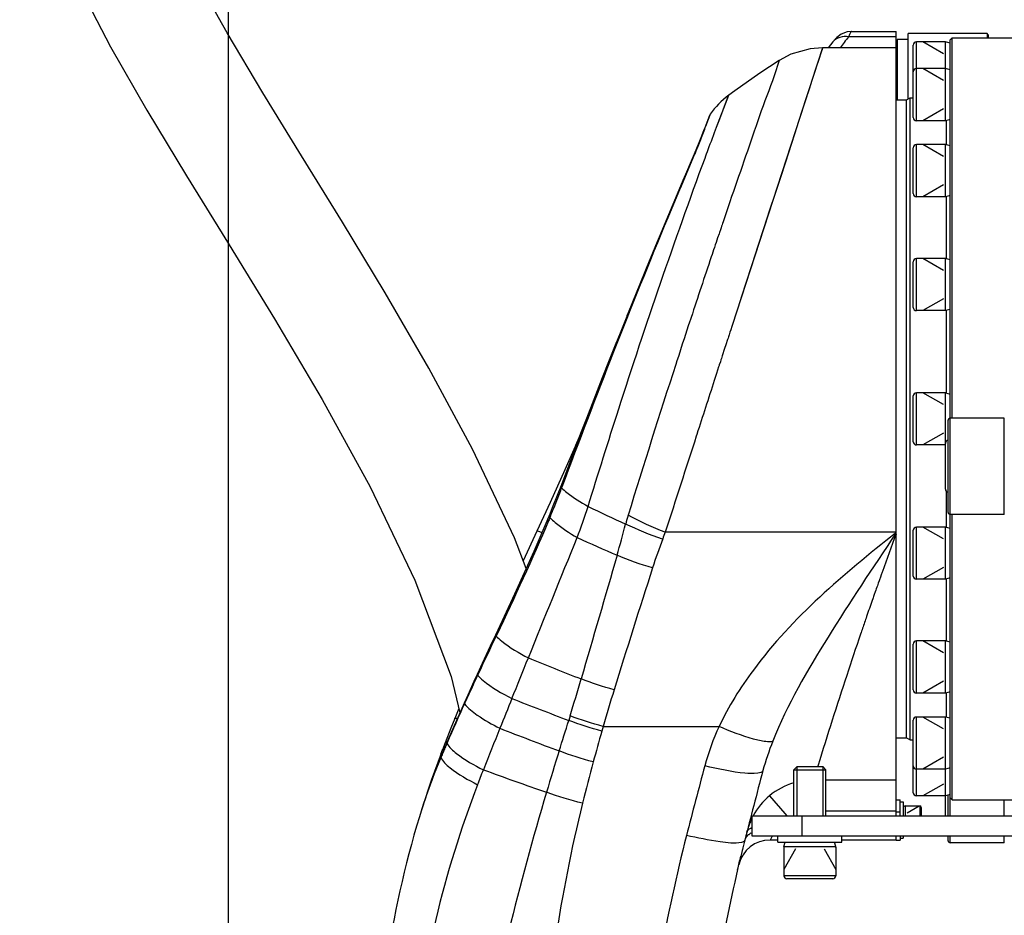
# Model space of a CAD drawing. Header units: millimetres. Extents: x 0 to 11890, y 0 to 8410.
# Tile 17 of 137: x 4002 to 4247, y 6340 to 6563. Entities that reach past the tile are written whole.
import ezdxf

# ---------------------------------------------------------------- set-up
doc = ezdxf.new("R2010")
doc.units = ezdxf.units.MM
doc.header["$LTSCALE"] = 653.95
doc.layers.get('0').update_dxf_attribs({"linetype": 'CONTINUOUS'})
for name, color, linetype in [('304102000019DXF_CONTINUOUS_LINE', 7, 'CONTINUOUS'), ('304103000012DXF_CONTINUOUS_LINE', 7, 'CONTINUOUS'), ('304104000075DXF_CONTINUOUS_LINE', 7, 'CONTINUOUS'), ('304105000067DXF_CONTINUOUS_LINE', 7, 'CONTINUOUS'), ('304105000135DXF_CONTINUOUS_LINE', 7, 'CONTINUOUS'), ('304107000022DXF_CONTINUOUS_LINE', 7, 'CONTINUOUS'), ('304301000008DXF_CONTINUOUS_LINE', 7, 'CONTINUOUS'), ('501023000020DXF_CONTINUOUS_LINE', 7, 'CONTINUOUS'), ('501023000074DXF_CONTINUOUS_LINE', 7, 'CONTINUOUS'), ('501023000084DXF_CONTINUOUS_LINE', 7, 'CONTINUOUS'), ('501023000092DXF_CONTINUOUS_LINE', 7, 'CONTINUOUS'), ('504001000007DXF_CONTINUOUS_LINE', 7, 'CONTINUOUS'), ('504001000008DXF_CONTINUOUS_LINE', 7, 'CONTINUOUS'), ('604006000001DXF_CONTINUOUS_LINE', 7, 'CONTINUOUS'), ('604006000004DXF_CONTINUOUS_LINE', 7, 'CONTINUOUS'), ('QJR6-2000HBUDXF_CONTINUOUS_LINE', 7, 'CONTINUOUS'), ('ZUIDAYUNDONGFANWEIDXF_DIMENSION', 7, 'CONTINUOUS')]:
    doc.layers.add(name, color=color, linetype=linetype)
doc.styles.get("Standard").update_dxf_attribs({"font": 'txt', "width": 0.7})
doc.dimstyles.new('DIMSTYLE_3', dxfattribs={"dimtxt": 120, "dimasz": 60, "dimexe": 1, "dimexo": 0, "dimgap": 3, "dimtad": 1, "dimdsep": 46, "dimtxsty": 'Standard', "dimblk": '_FILLED', "dimblk1": '_FILLED', "dimblk2": '_FILLED', "dimcen": 0.09, "dimclrt": 5, "dimazin": 2, "dimtp": 0.5, "dimtm": 0.5, "dimtfac": 1, "dimtofl": 0, "dimtmove": 0, "dimatfit": 3, "dimldrblk": '_FILLED', "dimfxl": 0, "dimtolj": 1, "dimarcsym": 0})

# ---------------------------------------------------------------- blocks, each defined once
blk = doc.blocks.new('_FILLED')
at = {"color": 0, "linetype": 'ByBlock'}
blk.add_solid([(0, 0), (-1, 0.1667), (-1, -0.1667)], dxfattribs=at)
blk = doc.blocks.new('*D26')
at = {"layer": 'ZUIDAYUNDONGFANWEIDXF_DIMENSION', "color": 2, "linetype": 'Continuous'}
for p, q in [((4053.99, 6307.85), (4053.99, 6869.8)), ((4327.99, 6705.74), (4327.99, 6869.8)), ((4053.99, 6859.8), (4190.99, 6859.8)), ((4327.99, 6859.8), (4190.99, 6859.8))]:
    blk.add_line(p, q, dxfattribs=at)
at = {"layer": 'ZUIDAYUNDONGFANWEIDXF_DIMENSION', "color": 2, "linetype": 'Continuous', "xscale": 60, "yscale": 60, "zscale": 60, "rotation": 180}
blk.add_blockref('_FILLED', (4053.99, 6859.8), dxfattribs=at)
at = {"layer": 'ZUIDAYUNDONGFANWEIDXF_DIMENSION', "color": 2, "linetype": 'Continuous', "xscale": 60, "yscale": 60, "zscale": 60}
blk.add_blockref('_FILLED', (4327.99, 6859.8), dxfattribs=at)

msp = doc.modelspace()

# ---------------------------------------------------------------- linework, layer by layer
at = {"layer": '304102000019DXF_CONTINUOUS_LINE', "color": 9, "linetype": 'Continuous'}
for centre, radius, start, end in [((4638.564, 7166.107), 700.463, 234.816402, 242.918971), ((4637.892, 7165.036), 701.798, 234.821065, 242.927655)]:
    msp.add_arc(centre, radius, start, end, dxfattribs=at)
at = {"layer": '304103000012DXF_CONTINUOUS_LINE', "color": 9, "linetype": 'Continuous'}
for p, q in [((4220.491, 6558.958), (4208.638, 6558.958)), ((4202.169, 6556.235), (4179.624, 6487.028)), ((4175.736, 6536.489), (4178.748, 6544.405)), ((4177.372, 6540.805), (4178.476, 6543.699)), ((4174.128, 6539.662), (4173.801, 6538.765)), ((4174.086, 6539.542), (4173.801, 6538.765)), ((4176.504, 6538.522), (4177.372, 6540.805)), ((4173.506, 6537.966), (4173.082, 6536.817)), ((4173.801, 6538.765), (4173.506, 6537.966)), ((4175.73, 6536.473), (4176.504, 6538.522)), ((4170.457, 6530.176), (4170.156, 6529.734)), ((4170.457, 6530.176), (4170.259, 6529.717)), ((4176.347, 6509.901), (4175.999, 6508.87)), ((4176.447, 6510.197), (4176.347, 6509.901)), ((4176.682, 6510.891), (4176.447, 6510.197)), ((4176.854, 6511.399), (4176.682, 6510.891)), ((4169.005, 6487.877), (4168.687, 6486.912)), ((4169.221, 6488.531), (4169.005, 6487.877)), ((4169.381, 6489.014), (4169.221, 6488.531)), ((4179.071, 6485.332), (4178.846, 6484.645)), ((4179.258, 6485.907), (4179.071, 6485.332)), ((4179.535, 6486.755), (4179.256, 6485.9)), ((4179.536, 6486.758), (4179.258, 6485.907)), ((4179.624, 6487.03), (4179.536, 6486.758)), ((4178.484, 6483.533), (4178.052, 6482.209)), ((4178.595, 6483.873), (4178.484, 6483.533)), ((4178.683, 6484.145), (4178.595, 6483.873)), ((4178.846, 6484.645), (4178.683, 6484.145)), ((4177.743, 6481.261), (4177.151, 6479.44)), ((4178.052, 6482.209), (4177.743, 6481.261)), ((4165.849, 6478.228), (4165.552, 6477.309)), ((4176.672, 6477.968), (4176.419, 6477.188)), ((4176.827, 6478.446), (4176.672, 6477.968)), ((4176.938, 6478.786), (4176.827, 6478.446)), ((4177.151, 6479.44), (4176.938, 6478.786)), ((4176.252, 6476.673), (4175.718, 6475.028)), ((4176.361, 6477.011), (4176.252, 6476.673)), ((4176.419, 6477.188), (4176.361, 6477.011)), ((4175.718, 6475.028), (4175.157, 6473.298)), ((4170.826, 6459.872), (4170.677, 6459.412)), ((4137.178, 6446.737), (4137.091, 6446.503)), ((4133.945, 6438.566), (4133.831, 6438.296)), ((4134.172, 6439.108), (4133.945, 6438.566)), ((4134.308, 6439.436), (4134.172, 6439.108)), ((4220.491, 6435.485), (4162.95, 6435.485)), ((4220.491, 6435.348), (4220.328, 6435.219)), ((4220.491, 6435.348), (4220.329, 6435.219)), ((4220.491, 6435.229), (4220.392, 6435.082)), ((4216.806, 6424.855), (4216.603, 6424.285)), ((4217.028, 6425.475), (4216.806, 6424.855)), ((4217.093, 6425.657), (4217.028, 6425.475)), ((4217.106, 6425.679), (4217.041, 6425.498)), ((4216.069, 6422.783), (4215.837, 6422.13)), ((4216.272, 6423.357), (4216.069, 6422.783)), ((4214.688, 6418.872), (4214.535, 6418.434)), ((4215.311, 6420.642), (4215.076, 6419.976)), ((4120.758, 6409.595), (4120.676, 6409.991)), ((4120.896, 6409.887), (4120.758, 6409.595)), ((4116.15, 6399.833), (4116.116, 6400.157)), ((4116.268, 6400.085), (4116.15, 6399.833)), ((4112.862, 6392.72), (4112.857, 6392.984)), ((4112.96, 6392.936), (4112.862, 6392.72)), ((4139.211, 6389.686), (4138.862, 6388.552)), ((4147.441, 6387.053), (4147.111, 6385.88)), ((4147.441, 6387.053), (4176.365, 6387.053)), ((4108.473, 6382.84), (4108.492, 6383.013)), ((4108.539, 6382.992), (4108.473, 6382.84)), ((4106.991, 6379.359), (4107.013, 6379.501)), ((4107.045, 6379.487), (4106.991, 6379.359)), ((4107.052, 6379.486), (4107, 6379.358)), ((4201.042, 6377.356), (4200.929, 6376.988)), ((4220.491, 6373.69), (4202.991, 6373.69)), ((4188.952, 6369.772), (4192.715, 6365.352)), ((4192.715, 6365.352), (4193.24, 6364.735)), ((4220.491, 6365.902), (4202.991, 6365.902))]:
    msp.add_line(p, q, dxfattribs=at)
at = {"layer": '304103000012DXF_CONTINUOUS_LINE', "color": 7, "linetype": 'Continuous'}
for p, q in [((4209.373, 6560.298), (4220.491, 6560.298)), ((4220.491, 6364.735), (4220.491, 6560.295)), ((4204.715, 6557.728), (4203.574, 6556.235)), ((4204.715, 6557.728), (4204.711, 6557.722)), ((4220.491, 6556.235), (4202.169, 6556.235)), ((4173.899, 6539.225), (4173.804, 6538.976)), ((4173.899, 6539.225), (4173.807, 6538.976)), ((4174.128, 6539.662), (4173.899, 6539.225)), ((4173.804, 6538.976), (4173.606, 6538.446)), ((4170.156, 6529.734), (4167.226, 6522.895)), ((4161.317, 6508.825), (4158.746, 6502.637)), ((4150.785, 6482.913), (4148.312, 6476.705)), ((4148.312, 6476.705), (4143.609, 6464.638)), ((4140.432, 6456.863), (4137.856, 6451.022)), ((4137.856, 6451.022), (4134.196, 6442.909)), ((4134.196, 6442.909), (4130.919, 6435.768)), ((4133.963, 6439.579), (4133.631, 6438.785)), ((4130.919, 6435.768), (4127.496, 6428.32)), ((4111.439, 6391.533), (4110.424, 6389.038)), ((4110.424, 6389.038), (4109.467, 6386.629)), ((4106.973, 6380.174), (4107.38, 6381.246)), ((4190.991, 6358.735), (4189.058, 6358.735)), ((4220.491, 6358.735), (4206.991, 6358.735)), ((4181.274, 6352.583), (4181.303, 6352.702))]:
    msp.add_line(p, q, dxfattribs=at)
for points in [[(4209.373, 6560.298), (4208.332, 6560.191), (4206.822, 6559.626), (4205.688, 6558.796), (4204.874, 6557.925), (4204.711, 6557.722)], [(4202.169, 6556.235), (4199.096, 6555.998), (4194.28, 6554.614), (4191.357, 6553.061)], [(4191.357, 6553.061), (4186.542, 6549.888), (4180.282, 6545.519), (4178.748, 6544.405)], [(4173.807, 6538.976), (4172.526, 6535.602), (4171.33, 6532.549), (4170.156, 6529.734)], [(4172.722, 6536.118), (4172.508, 6535.558), (4171.299, 6532.478), (4170.914, 6531.552)], [(4168.564, 6526.018), (4167.343, 6523.174), (4163.372, 6513.771), (4163.362, 6513.747)], [(4167.226, 6522.895), (4163.039, 6512.981), (4158.165, 6501.218), (4152.816, 6488.039), (4147.23, 6473.944), (4141.635, 6459.499), (4136.85, 6446.86)], [(4158.746, 6502.637), (4153.662, 6490.136), (4153.381, 6489.431)], [(4143.609, 6464.638), (4143.109, 6463.367), (4141.946, 6460.471)], [(4141.946, 6460.471), (4141.345, 6459.006), (4140.53, 6457.088), (4140.432, 6456.863)], [(4136.85, 6446.86), (4136.147, 6445.029), (4134.758, 6441.521), (4133.963, 6439.579)], [(4133.628, 6438.78), (4130.121, 6430.678), (4125.334, 6420.052), (4120.676, 6409.991)], [(4120.676, 6409.991), (4119.298, 6407.033), (4117.307, 6402.74), (4116.116, 6400.157)], [(4116.116, 6400.157), (4115.225, 6398.213), (4113.677, 6394.807), (4112.857, 6392.984)], [(4112.857, 6392.984), (4111.532, 6390.01), (4109.633, 6385.669), (4108.492, 6383.013)], [(4109.467, 6386.629), (4108.027, 6382.934), (4107.381, 6381.249)], [(4108.492, 6383.013), (4108.24, 6382.42), (4107.317, 6380.229), (4107.013, 6379.501)], [(4107.013, 6379.501), (4105.32, 6375.274), (4103.297, 6369.708), (4102.056, 6365.91)]]:
    msp.add_lwpolyline(points, dxfattribs=at)
at = {"layer": '304103000012DXF_CONTINUOUS_LINE', "color": 9, "linetype": 'Continuous'}
for points in [[(4202.169, 6556.235), (4202.142, 6556.138), (4202.028, 6555.779), (4201.824, 6555.156), (4201.15, 6553.115)], [(4201.15, 6553.115), (4200.686, 6551.695), (4199.519, 6548.085)], [(4199.519, 6548.085), (4198.813, 6545.908), (4198.02, 6543.483), (4196.185, 6537.885)], [(4178.476, 6543.699), (4178.708, 6544.303), (4178.747, 6544.402), (4178.748, 6544.405)], [(4174.128, 6539.662), (4174.126, 6539.655), (4174.086, 6539.542)], [(4196.185, 6537.885), (4195.154, 6534.723), (4192.888, 6527.742)], [(4192.888, 6527.742), (4191.652, 6523.945), (4190.345, 6519.947), (4188.972, 6515.752), (4187.54, 6511.372), (4186.06, 6506.826), (4184.536, 6502.134), (4182.972, 6497.314), (4181.368, 6492.378)]]:
    msp.add_lwpolyline(points, dxfattribs=at)
for centre, radius, start, end in [((4317.625, 6472.822), 138.916, 141.67932, 143.09686), ((3965.627, 6613.412), 221.143, 339.26995, 339.73501), ((4050.487, 6581.265), 130.398, 337.66849, 339.28234), ((4071.782, 6572.592), 107.405, 336.73885, 337.63175), ((5971.607, 5892.961), 1898.236, 161.766134, 162.041906), ((6545.404, 5705.219), 2501.964, 162.025512, 162.92812), ((13227.552, 3521.297), 9521.529, 162.0265627, 162.1778686), ((3908.516, 6532.422), 244.191, 338.12868, 339.3992), ((3927.604, 6524.776), 223.628, 337.56637, 338.12494), ((4029.435, 6477.805), 119.767, 338.62461, 342.54524), ((4423.506, 7029.305), 650.666, 244.52996, 245.440221), ((4200.792, 6425.291), 49.269, 162.96679, 165.64618), ((3902.571, 6502.055), 258.671, 343.759, 345.54964), ((4435.289, 7080.548), 710.25, 245.518684, 246.398168), ((4328.362, 6372.121), 177.163, 159.61876, 162.10299), ((4192.651, 6422.745), 32.318, 156.78256, 159.95626), ((5266.002, 6050.103), 1114.114, 159.788436, 160.300467), ((6389.166, 5705.822), 2343.004, 162.084452, 162.863659), ((5261.856, 6051.583), 1109.713, 160.695889, 160.914369), ((5260.51, 6052.05), 1108.287, 160.914457, 161.074149), ((6104.314, 5467.126), 2196.074, 154.585684, 154.860059), ((2001.993, 7260.743), 2292.828, 337.788838, 338.062077), ((4493.113, 7298.924), 966.11, 247.846002, 248.685694), ((4837.16, 6062.125), 796.18, 154.902475, 155.279801), ((3373.2, 6622.348), 800.565, 343.104813, 343.792369), ((4743.885, 6105.133), 693.468, 155.284761, 155.479397), ((4701.929, 6225.848), 577.446, 162.84396, 163.789374), ((4604.177, 6168.599), 540.02, 155.47917, 156.60864), ((5979.053, 5639.316), 2002.057, 157.854679, 158.083961), ((4523.959, 7410.684), 1092.27, 248.558922, 249.35567), ((2667.019, 6845.926), 1541.27, 342.440621, 342.737409), ((5210.185, 5949.37), 1173.027, 158.11664, 158.659912), ((4526.657, 7425.594), 1115.149, 248.70569, 249.519176), ((5076.004, 6122.85), 965.416, 164.189732, 164.66297), ((4599.69, 6170.609), 535.103, 156.63324, 156.76813), ((4207.143, 6338.586), 108.125, 157.17917, 157.77362), ((4271.125, 6311.648), 177.546, 156.76789, 157.17472), ((4724.954, 6194.658), 617.259, 162.435462, 163.435598), ((4253.441, 6317.757), 158.879, 157.18632, 159.76604), ((4560.293, 6264.409), 430.629, 164.6781, 166.09165), ((5609.533, 5990.048), 1487.992, 164.917585, 165.608396), ((2485.186, 7007.257), 1750.116, 338.735189, 338.865572), ((4507.957, 7446.798), 1139.513, 249.965955, 250.805443), ((4355.491, 6279.714), 256.713, 158.80518, 174.543), ((4242.035, 6322.019), 146.703, 159.78746, 160.79615), ((4233.629, 6324.923), 137.809, 160.78697, 162.69375), ((4200.773, 6356.25), 18.042, 154.75377, 161.34725), ((4201.303, 6356.067), 18.603, 164.25223, 165.66625), ((4201.247, 6356.083), 18.544, 162.13138, 164.25297), ((4201.159, 6356.112), 18.452, 161.32318, 162.13048), ((4185.852, 6357.388), 3.426, 128.22613, 130.33777), ((4186.487, 6356.447), 4.562, 117.32791, 121.33871), ((4563.239, 6258.565), 407.791, 165.61345, 174.22696)]:
    msp.add_arc(centre, radius, start, end, dxfattribs=at)
at = {"layer": '304103000012DXF_CONTINUOUS_LINE', "color": 7, "linetype": 'Continuous'}
for centre, radius, start, end in [((4190.566, 6528.27), 20, 126.21956, 145.27743), ((4340.758, 6291.604), 250, 159.22602, 176.70108), ((5636.588, 5989.33), 1500, 165.060227, 165.745072), ((4189.058, 6350.735), 8, 90, 166.6452), ((4387.123, 6305.152), 211.235, 165.66081, 166.44397), ((4570.457, 6260.191), 400, 165.74507, 165.91788), ((4570.457, 6260.191), 400, 166.06427, 166.51129), ((4570.457, 6260.191), 400, 166.82402, 174.2909)]:
    msp.add_arc(centre, radius, start, end, dxfattribs=at)
at = {"layer": '304103000012DXF_CONTINUOUS_LINE', "color": 9, "linetype": 'Continuous'}
for points in [[(4208.638, 6558.958), (4207.294, 6559.224), (4205.566, 6558.803), (4204.716, 6557.728)], [(4177.34, 6512.83), (4177.178, 6512.353), (4177.016, 6511.876), (4176.854, 6511.399)], [(4175.157, 6473.298), (4173.709, 6468.824), (4172.27, 6464.347), (4170.826, 6459.872)], [(4162.95, 6435.485), (4159.765, 6436.664), (4156.65, 6438.069), (4153.684, 6439.723)], [(4133.831, 6438.296), (4129.754, 6428.722), (4125.356, 6419.287), (4120.897, 6409.886)], [(4162.275, 6433.778), (4159.121, 6434.794), (4156.024, 6436.027), (4153.059, 6437.506)], [(4128.795, 6404.138), (4132.838, 6414.148), (4136.901, 6424.15), (4140.964, 6434.152)], [(4150.92, 6429.711), (4147.926, 6419.44), (4144.937, 6409.167), (4141.948, 6398.895)], [(4159.772, 6426.565), (4156.759, 6427.418), (4153.79, 6428.457), (4150.92, 6429.711)], [(4215.837, 6422.13), (4215.661, 6421.634), (4215.486, 6421.138), (4215.311, 6420.642)], [(4212.138, 6411.517), (4211.973, 6411.037), (4211.808, 6410.556), (4211.644, 6410.075)], [(4150.177, 6396.18), (4147.396, 6396.963), (4144.644, 6397.861), (4141.948, 6398.895)], [(4147.441, 6387.053), (4144.658, 6387.797), (4141.905, 6388.667), (4139.211, 6389.686)], [(4147.111, 6385.88), (4144.321, 6386.634), (4141.561, 6387.517), (4138.862, 6388.552)], [(4176.365, 6387.053), (4174.918, 6383.886), (4173.705, 6380.598), (4172.799, 6377.236)], [(4108.473, 6382.84), (4108.714, 6382.319), (4109.107, 6381.875), (4109.511, 6381.469)], [(4189.741, 6383.371), (4188.793, 6380.974), (4187.956, 6378.526), (4187.292, 6376.036)], [(4144.97, 6378.199), (4142.092, 6378.953), (4139.246, 6379.856), (4136.473, 6380.934)], [(4106.991, 6379.359), (4107.168, 6378.829), (4107.538, 6378.372), (4107.918, 6377.962)], [(4194.978, 6372.99), (4192.795, 6372.343), (4190.704, 6371.227), (4188.952, 6369.772)], [(4133.311, 6370.634), (4126.495, 6347.685), (4120.561, 6324.377), (4116.843, 6300.728)], [(4142.289, 6367.919), (4139.247, 6368.641), (4136.238, 6369.535), (4133.311, 6370.634)], [(4188.952, 6369.772), (4187.297, 6368.397), (4185.892, 6366.665), (4184.871, 6364.77)], [(4142.289, 6367.919), (4136.69, 6345.334), (4133.429, 6322.138), (4131.534, 6298.947)], [(4182.773, 6358.685), (4182.902, 6359.193), (4183.235, 6359.66), (4183.635, 6359.999)]]:
    msp.add_open_spline(points, degree=3, dxfattribs=at)
for points, knots in [([(4209.373, 6560.298), (4209.323, 6560.298), (4208.936, 6559.855), (4208.809, 6559.391), (4208.638, 6558.958)], [0, 0, 0, 0, 0.0973741, 1, 1, 1, 1]), ([(4191.357, 6553.061), (4190.354, 6549.656), (4187.718, 6543.049), (4183.132, 6529.611), (4179.625, 6519.553), (4177.34, 6512.83)], [0, 0, 0, 0, 0.2499973, 0.499998, 1, 1, 1, 1]), ([(4172.854, 6528.75), (4173.119, 6529.469), (4174.074, 6532.051), (4175.036, 6534.63), (4175.736, 6536.489)], [0, 0, 0, 0, 0.2783939, 1, 1, 1, 1]), ([(4170.259, 6529.717), (4167.992, 6524.437), (4156.427, 6496.996), (4145.539, 6469.268), (4137.178, 6446.737)], [0, 0, 0, 0, 0.1929507, 1, 1, 1, 1]), ([(4143.694, 6441.877), (4146.189, 6450.004), (4155.322, 6479.154), (4165.221, 6508.067), (4172.854, 6528.75)], [0, 0, 0, 0, 0.2782895, 1, 1, 1, 1]), ([(4175.999, 6508.87), (4175.463, 6507.28), (4173.244, 6500.665), (4171.043, 6494.045), (4169.381, 6489.014)], [0, 0, 0, 0, 0.240535, 1, 1, 1, 1]), ([(4141.482, 6459.306), (4141.483, 6459.311), (4141.496, 6459.317), (4141.508, 6459.317), (4141.516, 6459.316)], [0, 0, 0, 0, 0.3516526, 1, 1, 1, 1]), ([(4140.443, 6456.858), (4140.449, 6456.874), (4140.519, 6456.883), (4140.566, 6456.873), (4140.604, 6456.866)], [0, 0, 0, 0, 0.3049507, 1, 1, 1, 1]), ([(4137.092, 6446.504), (4137.02, 6446.562), (4136.911, 6446.651), (4136.843, 6446.806), (4136.86, 6446.856)], [0, 0, 0, 0, 0.6359769, 1, 1, 1, 1]), ([(4137.091, 6446.503), (4137.507, 6446.113), (4139.56, 6444.368), (4141.849, 6442.923), (4143.694, 6441.877)], [0, 0, 0, 0, 0.2120014, 1, 1, 1, 1]), ([(4133.831, 6438.296), (4133.758, 6438.373), (4133.643, 6438.513), (4133.611, 6438.709), (4133.637, 6438.776)], [0, 0, 0, 0, 0.5943274, 1, 1, 1, 1]), ([(4134.172, 6439.108), (4134.109, 6439.172), (4134.009, 6439.292), (4133.955, 6439.447), (4133.959, 6439.512)], [0, 0, 0, 0, 0.5830462, 1, 1, 1, 1]), ([(4133.959, 6439.512), (4133.96, 6439.523), (4133.963, 6439.544), (4133.969, 6439.565), (4133.973, 6439.575)], [0, 0, 0, 0, 0.5062169, 1, 1, 1, 1]), ([(4134.172, 6439.108), (4134.594, 6438.682), (4136.68, 6436.798), (4139.05, 6435.254), (4140.964, 6434.152)], [0, 0, 0, 0, 0.2135534, 1, 1, 1, 1]), ([(4130.928, 6435.764), (4130.979, 6435.873), (4131.568, 6435.604), (4131.872, 6435.544), (4132.157, 6435.428)], [0, 0, 0, 0, 0.2802066, 1, 1, 1, 1]), ([(4220.328, 6435.219), (4207.473, 6425.05), (4190.416, 6410.702), (4178.694, 6392.017), (4176.365, 6387.053)], [0, 0, 0, 0, 0.7493089, 1, 1, 1, 1]), ([(4220.391, 6435.082), (4214.646, 6426.58), (4203.577, 6409.901), (4193.346, 6392.48), (4189.741, 6383.371)], [0, 0, 0, 0, 0.5115669, 1, 1, 1, 1]), ([(4216.603, 6424.285), (4216.547, 6424.13), (4216.437, 6423.821), (4216.327, 6423.511), (4216.272, 6423.357)], [0, 0, 0, 0, 0.5006115, 1, 1, 1, 1]), ([(4215.076, 6419.976), (4215.011, 6419.791), (4214.882, 6419.423), (4214.753, 6419.056), (4214.688, 6418.872)], [0, 0, 0, 0, 0.5008561, 1, 1, 1, 1]), ([(4120.758, 6409.595), (4121.197, 6409.141), (4123.645, 6406.996), (4126.48, 6405.352), (4128.795, 6404.138)], [0, 0, 0, 0, 0.1944159, 1, 1, 1, 1]), ([(4211.644, 6410.075), (4210.474, 6406.646), (4206.823, 6395.778), (4203.342, 6384.853), (4201.042, 6377.356)], [0, 0, 0, 0, 0.3160127, 1, 1, 1, 1]), ([(4116.15, 6399.833), (4116.557, 6399.356), (4119.112, 6397.003), (4122.169, 6395.297), (4124.686, 6394.005)], [0, 0, 0, 0, 0.1815259, 1, 1, 1, 1]), ([(4112.862, 6392.72), (4113.698, 6391.561), (4116.645, 6389.341), (4119.747, 6387.563), (4121.681, 6386.579)], [0, 0, 0, 0, 0.3971408, 1, 1, 1, 1]), ([(4110.423, 6389.038), (4110.443, 6389.096), (4110.689, 6389.152), (4110.865, 6389.108), (4110.999, 6389.075)], [0, 0, 0, 0, 0.3078525, 1, 1, 1, 1]), ([(4189.741, 6383.371), (4189.213, 6383.125), (4187.484, 6383.302), (4183.019, 6384.301), (4179.152, 6385.835), (4176.365, 6387.053)], [0, 0, 0, 0, 0.1249192, 0.3482412, 1, 1, 1, 1]), ([(4106.973, 6380.173), (4106.985, 6380.206), (4107.083, 6380.262), (4107.179, 6380.268), (4107.242, 6380.268)], [0, 0, 0, 0, 0.3580975, 1, 1, 1, 1]), ([(4107.035, 6380.338), (4107.048, 6380.371), (4107.147, 6380.427), (4107.245, 6380.432), (4107.309, 6380.433)], [0, 0, 0, 0, 0.3570883, 1, 1, 1, 1]), ([(4107.381, 6381.249), (4107.392, 6381.278), (4107.473, 6381.33), (4107.557, 6381.339), (4107.611, 6381.341)], [0, 0, 0, 0, 0.3675907, 1, 1, 1, 1]), ([(4107.611, 6381.341), (4107.621, 6381.342), (4107.642, 6381.343), (4107.663, 6381.343), (4107.674, 6381.342)], [0, 0, 0, 0, 0.4852147, 1, 1, 1, 1]), ([(4109.511, 6381.469), (4109.939, 6381.039), (4112.411, 6378.97), (4115.255, 6377.409), (4117.584, 6376.238)], [0, 0, 0, 0, 0.1886351, 1, 1, 1, 1]), ([(4107.918, 6377.962), (4108.332, 6377.516), (4110.822, 6375.338), (4113.744, 6373.736), (4116.144, 6372.526)], [0, 0, 0, 0, 0.1845981, 1, 1, 1, 1]), ([(4187.292, 6376.036), (4187.168, 6375.571), (4185.215, 6375.204), (4180.737, 6375.477), (4176.088, 6376.386), (4172.799, 6377.236)], [0, 0, 0, 0, 0.0973648, 0.3122722, 1, 1, 1, 1]), ([(4183.28, 6360.673), (4183.327, 6360.857), (4183.539, 6361.231), (4183.877, 6361.483), (4184.07, 6361.594)], [0, 0, 0, 0, 0.4593976, 1, 1, 1, 1]), ([(4183.732, 6360.079), (4183.792, 6360.127), (4183.917, 6360.219), (4184.047, 6360.303), (4184.114, 6360.344)], [0, 0, 0, 0, 0.4923526, 1, 1, 1, 1]), ([(4184.07, 6361.594), (4184.123, 6361.625), (4184.234, 6361.685), (4184.349, 6361.737), (4184.408, 6361.762)], [0, 0, 0, 0, 0.4875087, 1, 1, 1, 1]), ([(4181.919, 6358.151), (4180.187, 6357.757), (4175.475, 6358.394), (4170.99, 6359.205), (4168.235, 6359.886)], [0, 0, 0, 0, 0.3848801, 1, 1, 1, 1]), ([(4182.773, 6358.685), (4182.74, 6358.554), (4182.461, 6358.287), (4182.125, 6358.198), (4181.919, 6358.151)], [0, 0, 0, 0, 0.3915905, 1, 1, 1, 1]), ([(4189.671, 6359.716), (4189.521, 6359.479), (4189.268, 6359.2), (4189.148, 6358.79), (4189.058, 6358.735)], [0, 0, 0, 0, 0.7267279, 1, 1, 1, 1])]:
    msp.add_open_spline(points, degree=3, knots=knots, dxfattribs=at)
at = {"layer": '304103000012DXF_CONTINUOUS_LINE', "color": 7, "linetype": 'Continuous'}
msp.add_open_spline([(4180.987, 6351.368), (4181.245, 6352.468), (4181.503, 6353.569), (4181.78, 6354.665)], degree=3, dxfattribs=at)
at = {"layer": '304104000075DXF_CONTINUOUS_LINE', "color": 7, "linetype": 'Continuous'}
for p, q in [((4223.491, 6543.446), (4223.491, 6559.798)), ((4243.191, 6559.798), (4223.491, 6559.798)), ((4243.191, 6559.798), (4243.191, 6558.735)), ((4243.491, 6559.498), (4243.191, 6559.798)), ((4243.491, 6559.498), (4243.491, 6558.735)), ((4220.491, 6557.998), (4220.791, 6558.298)), ((4220.791, 6558.298), (4220.791, 6543.235)), ((4223.491, 6558.298), (4220.791, 6558.298))]:
    msp.add_line(p, q, dxfattribs=at)
at = {"layer": '304105000067DXF_CONTINUOUS_LINE', "color": 7, "linetype": 'Continuous'}
for p, q in [((4220.491, 6368.735), (4221.491, 6368.735)), ((4221.491, 6364.735), (4221.491, 6368.735)), ((4220.491, 6364.735), (4220.491, 6365.735)), ((4220.491, 6358.735), (4220.491, 6359.735)), ((4220.491, 6358.735), (4221.491, 6358.735)), ((4221.491, 6359.735), (4221.491, 6358.735))]:
    msp.add_line(p, q, dxfattribs=at)
at = {"layer": '304105000067DXF_CONTINUOUS_LINE', "color": 9, "linetype": 'Continuous'}
msp.add_line((4220.491, 6365.735), (4221.491, 6365.735), dxfattribs=at)
at = {"layer": '304105000135DXF_CONTINUOUS_LINE', "color": 7, "linetype": 'Continuous'}
for p, q in [((4184.491, 6364.735), (4184.491, 6359.735)), ((4184.491, 6364.735), (4334.491, 6364.735)), ((4184.491, 6359.735), (4334.491, 6359.735))]:
    msp.add_line(p, q, dxfattribs=at)
at = {"layer": '304105000135DXF_CONTINUOUS_LINE', "color": 9, "linetype": 'Continuous'}
msp.add_line((4196.991, 6364.735), (4196.991, 6359.735), dxfattribs=at)
at = {"layer": '304107000022DXF_CONTINUOUS_LINE', "color": 7, "linetype": 'Continuous'}
for p, q in [((4233.491, 6440.423), (4233.491, 6463.423)), ((4247.491, 6463.923), (4233.991, 6463.923)), ((4247.491, 6439.923), (4247.491, 6463.923)), ((4247.491, 6439.923), (4233.991, 6439.923)), ((4233.491, 6364.735), (4233.491, 6369.915)), ((4247.491, 6364.735), (4247.491, 6368.735)), ((4233.491, 6358.554), (4233.491, 6359.735)), ((4247.491, 6358.054), (4233.991, 6358.054)), ((4247.491, 6358.054), (4247.491, 6359.735))]:
    msp.add_line(p, q, dxfattribs=at)
at = {"layer": '304107000022DXF_CONTINUOUS_LINE', "color": 9, "linetype": 'Continuous'}
for p, q in [((4233.991, 6439.923), (4233.991, 6463.923)), ((4233.991, 6364.735), (4233.991, 6369.236)), ((4233.991, 6358.054), (4233.991, 6359.735))]:
    msp.add_line(p, q, dxfattribs=at)
at = {"layer": '304107000022DXF_CONTINUOUS_LINE', "color": 7, "linetype": 'Continuous'}
for centre, start, end in [((4233.991, 6463.423), 90, 180), ((4233.991, 6440.423), 180, 270), ((4233.991, 6358.554), 180, 270)]:
    msp.add_arc(centre, 0.5, start, end, dxfattribs=at)
at = {"layer": '304301000008DXF_CONTINUOUS_LINE', "color": 7, "linetype": 'Continuous'}
for p, q in [((4233.991, 6558.235), (4234.491, 6558.735)), ((4233.991, 6463.923), (4233.991, 6558.234)), ((4234.491, 6463.923), (4234.491, 6558.735)), ((4234.491, 6558.735), (4256.904, 6558.735)), ((4220.491, 6543.235), (4223.125, 6543.235)), ((4223.125, 6543.235), (4223.991, 6543.735)), ((4223.125, 6384.235), (4223.125, 6543.235)), ((4223.991, 6383.735), (4223.991, 6543.735)), ((4223.991, 6543.735), (4224.791, 6543.735)), ((4233.991, 6369.236), (4233.991, 6439.923)), ((4234.491, 6368.735), (4234.491, 6439.923)), ((4220.491, 6384.235), (4223.125, 6384.235)), ((4223.125, 6384.235), (4223.991, 6383.735)), ((4223.991, 6383.735), (4224.791, 6383.735)), ((4233.991, 6369.235), (4234.491, 6368.735)), ((4234.491, 6368.735), (4257.491, 6368.735))]:
    msp.add_line(p, q, dxfattribs=at)
at = {"layer": '304301000008DXF_CONTINUOUS_LINE', "color": 9, "linetype": 'Continuous'}
for p, q in [((4232.991, 6538.118), (4232.991, 6532.064)), ((4232.991, 6519.107), (4232.991, 6503.677)), ((4232.991, 6490.763), (4232.991, 6470.192)), ((4232.991, 6445.706), (4232.991, 6436.707)), ((4232.991, 6423.793), (4232.991, 6408.363)), ((4232.991, 6395.406), (4232.991, 6389.396))]:
    msp.add_line(p, q, dxfattribs=at)
at = {"layer": '501023000020DXF_CONTINUOUS_LINE', "color": 7, "linetype": 'Continuous'}
for p, q in [((4222.791, 6367.235), (4222.791, 6364.735)), ((4222.791, 6367.235), (4226.391, 6367.235)), ((4226.791, 6366.835), (4226.791, 6364.735))]:
    msp.add_line(p, q, dxfattribs=at)
at = {"layer": '501023000020DXF_CONTINUOUS_LINE', "color": 2, "linetype": 'Continuous'}
msp.add_line((4223.291, 6365.524), (4226.255, 6367.235), dxfattribs=at)
at = {"layer": '501023000020DXF_CONTINUOUS_LINE', "color": 9, "linetype": 'Continuous'}
msp.add_line((4226.391, 6367.235), (4226.391, 6364.735), dxfattribs=at)
at = {"layer": '501023000020DXF_CONTINUOUS_LINE', "color": 7, "linetype": 'Continuous'}
msp.add_arc((4226.391, 6366.835), 0.4, 0, 90, dxfattribs=at)
at = {"layer": '501023000074DXF_CONTINUOUS_LINE', "color": 7, "linetype": 'Continuous'}
for p, q in [((4232.791, 6446.223), (4232.791, 6457.623)), ((4232.791, 6364.735), (4232.791, 6369.735))]:
    msp.add_line(p, q, dxfattribs=at)
for centre, start, end in [((4233.591, 6457.623), 97.28115, 180), ((4233.591, 6446.223), 180, 262.71885)]:
    msp.add_arc(centre, 0.8, start, end, dxfattribs=at)
at = {"layer": '501023000084DXF_CONTINUOUS_LINE', "color": 7, "linetype": 'Continuous'}
for p, q in [((4195.791, 6377.035), (4194.991, 6376.235)), ((4194.991, 6364.735), (4194.991, 6376.235)), ((4194.991, 6376.235), (4202.991, 6376.235)), ((4195.741, 6377.035), (4202.241, 6377.035)), ((4202.191, 6377.035), (4202.991, 6376.235)), ((4202.991, 6364.735), (4202.991, 6376.235)), ((4192.491, 6357.035), (4192.491, 6349.835)), ((4205.491, 6357.035), (4192.491, 6357.035)), ((4205.491, 6357.035), (4205.491, 6349.835)), ((4204.691, 6349.035), (4193.291, 6349.035))]:
    msp.add_line(p, q, dxfattribs=at)
at = {"layer": '501023000084DXF_CONTINUOUS_LINE', "color": 2, "linetype": 'Continuous'}
for p, q in [((4195.741, 6377.035), (4195.741, 6364.735)), ((4202.241, 6377.035), (4202.241, 6364.735)), ((4195.452, 6356.535), (4192.491, 6351.406)), ((4202.53, 6356.535), (4205.491, 6351.406))]:
    msp.add_line(p, q, dxfattribs=at)
at = {"layer": '501023000084DXF_CONTINUOUS_LINE', "color": 9, "linetype": 'Continuous'}
msp.add_line((4205.491, 6349.835), (4192.491, 6349.835), dxfattribs=at)
at = {"layer": '501023000084DXF_CONTINUOUS_LINE', "color": 7, "linetype": 'Continuous'}
for centre, start, end in [((4193.291, 6349.835), 180, 270), ((4204.691, 6349.835), 270, 360)]:
    msp.add_arc(centre, 0.8, start, end, dxfattribs=at)
at = {"layer": '501023000092DXF_CONTINUOUS_LINE', "color": 7, "linetype": 'Continuous'}
for p, q in [((4224.791, 6550.275), (4224.791, 6556.935)), ((4232.791, 6557.735), (4225.591, 6557.735)), ((4232.791, 6551.074), (4232.791, 6557.735)), ((4224.791, 6538.875), (4224.791, 6550.275)), ((4232.791, 6551.075), (4225.591, 6551.075)), ((4232.791, 6538.075), (4232.791, 6551.074)), ((4232.791, 6538.075), (4225.591, 6538.075)), ((4232.791, 6532.107), (4225.591, 6532.107)), ((4232.791, 6519.107), (4232.791, 6532.107)), ((4224.791, 6519.907), (4224.791, 6531.307)), ((4232.791, 6519.107), (4225.591, 6519.107)), ((4224.791, 6491.52), (4224.791, 6502.92)), ((4232.791, 6503.72), (4225.591, 6503.72)), ((4232.791, 6490.72), (4232.791, 6503.72)), ((4232.791, 6490.72), (4225.591, 6490.72)), ((4224.791, 6458.035), (4224.791, 6469.435)), ((4232.791, 6470.235), (4225.591, 6470.235)), ((4232.791, 6457.623), (4232.791, 6470.235)), ((4232.791, 6457.235), (4225.591, 6457.235)), ((4232.791, 6436.75), (4225.591, 6436.75)), ((4232.791, 6423.75), (4232.791, 6436.75)), ((4224.791, 6424.55), (4224.791, 6435.95)), ((4232.791, 6423.75), (4225.591, 6423.75)), ((4224.791, 6396.163), (4224.791, 6407.563)), ((4232.791, 6408.363), (4225.591, 6408.363)), ((4232.791, 6395.363), (4232.791, 6408.363)), ((4232.791, 6395.363), (4225.591, 6395.363)), ((4232.791, 6389.396), (4225.591, 6389.396)), ((4232.791, 6376.396), (4232.791, 6389.396)), ((4224.791, 6377.196), (4224.791, 6388.596)), ((4224.791, 6370.535), (4224.791, 6377.196)), ((4232.791, 6376.396), (4225.591, 6376.396)), ((4232.791, 6369.735), (4232.791, 6376.396)), ((4232.791, 6369.735), (4225.591, 6369.735))]:
    msp.add_line(p, q, dxfattribs=at)
at = {"layer": '501023000092DXF_CONTINUOUS_LINE', "color": 9, "linetype": 'Continuous'}
for p, q in [((4225.591, 6551.075), (4225.591, 6557.735)), ((4225.591, 6538.075), (4225.591, 6551.075)), ((4225.591, 6519.107), (4225.591, 6532.107)), ((4225.591, 6490.72), (4225.591, 6503.72)), ((4225.591, 6457.235), (4225.591, 6470.235)), ((4225.591, 6423.75), (4225.591, 6436.75)), ((4225.591, 6395.363), (4225.591, 6408.363)), ((4225.591, 6376.396), (4225.591, 6389.396)), ((4225.591, 6369.735), (4225.591, 6376.396))]:
    msp.add_line(p, q, dxfattribs=at)
at = {"layer": '501023000092DXF_CONTINUOUS_LINE', "color": 2, "linetype": 'Continuous'}
for p, q in [((4232.291, 6554.774), (4227.162, 6557.735)), ((4232.291, 6548.113), (4227.162, 6551.075)), ((4232.291, 6541.036), (4227.162, 6538.075)), ((4232.291, 6529.146), (4227.162, 6532.107)), ((4232.291, 6522.068), (4227.162, 6519.107)), ((4232.291, 6500.759), (4227.162, 6503.72)), ((4232.291, 6493.681), (4227.162, 6490.72)), ((4232.291, 6467.274), (4227.162, 6470.235)), ((4232.291, 6460.196), (4227.162, 6457.235)), ((4232.291, 6433.789), (4227.162, 6436.75)), ((4232.291, 6426.712), (4227.162, 6423.75)), ((4232.291, 6405.402), (4227.162, 6408.363)), ((4232.291, 6398.325), (4227.162, 6395.363)), ((4232.291, 6386.434), (4227.162, 6389.396)), ((4232.291, 6379.357), (4227.162, 6376.396)), ((4232.291, 6372.696), (4227.162, 6369.735))]:
    msp.add_line(p, q, dxfattribs=at)
at = {"layer": '501023000092DXF_CONTINUOUS_LINE', "color": 7, "linetype": 'Continuous'}
for centre, start, end in [((4225.591, 6556.935), 90, 180), ((4225.591, 6550.275), 90, 180), ((4225.591, 6538.875), 180, 270), ((4225.591, 6531.307), 90, 180), ((4225.591, 6519.907), 180, 270), ((4225.591, 6502.92), 90, 180), ((4225.591, 6491.52), 180, 270), ((4225.591, 6469.435), 90, 180), ((4225.591, 6458.035), 180, 270), ((4225.591, 6435.95), 90, 180), ((4225.591, 6424.55), 180, 270), ((4225.591, 6407.563), 90, 180), ((4225.591, 6396.163), 180, 270), ((4225.591, 6388.596), 90, 180), ((4225.591, 6377.196), 180, 270), ((4225.591, 6370.535), 180, 270)]:
    msp.add_arc(centre, 0.8, start, end, dxfattribs=at)
at = {"layer": '504001000007DXF_CONTINUOUS_LINE', "color": 7, "linetype": 'Continuous'}
for p, q in [((4221.491, 6368.235), (4222.291, 6368.235)), ((4222.291, 6368.235), (4222.291, 6364.735)), ((4221.491, 6359.235), (4222.291, 6359.235)), ((4222.291, 6359.735), (4222.291, 6359.235))]:
    msp.add_line(p, q, dxfattribs=at)
at = {"layer": '504001000008DXF_CONTINUOUS_LINE', "color": 7, "linetype": 'Continuous'}
for p, q in [((4190.991, 6358.235), (4190.991, 6359.735)), ((4190.991, 6358.235), (4206.991, 6358.235)), ((4206.991, 6358.235), (4206.991, 6359.735))]:
    msp.add_line(p, q, dxfattribs=at)
at = {"layer": '604006000001DXF_CONTINUOUS_LINE', "color": 7, "linetype": 'Continuous'}
for p, q in [((4222.741, 6367.235), (4222.291, 6367.016)), ((4222.741, 6367.235), (4222.741, 6364.735)), ((4222.791, 6367.132), (4222.741, 6367.235))]:
    msp.add_line(p, q, dxfattribs=at)
at = {"layer": '604006000004DXF_CONTINUOUS_LINE', "color": 7, "linetype": 'Continuous'}
for p, q in [((4232.833, 6557.735), (4232.791, 6557.58)), ((4232.833, 6551.075), (4232.833, 6557.735)), ((4233.991, 6557.419), (4232.833, 6557.735)), ((4232.833, 6551.075), (4232.791, 6550.919)), ((4232.833, 6538.075), (4232.833, 6551.075)), ((4233.991, 6550.758), (4232.833, 6551.075)), ((4232.833, 6538.075), (4232.791, 6538.23)), ((4233.991, 6538.391), (4232.833, 6538.075)), ((4232.833, 6532.107), (4232.791, 6531.952)), ((4232.833, 6519.107), (4232.833, 6532.107)), ((4233.991, 6531.79), (4232.833, 6532.107)), ((4232.833, 6519.107), (4232.791, 6519.262)), ((4233.991, 6519.424), (4232.833, 6519.107)), ((4232.833, 6503.72), (4232.791, 6503.564)), ((4232.833, 6490.72), (4232.833, 6503.72)), ((4233.991, 6503.403), (4232.833, 6503.72)), ((4232.833, 6490.72), (4232.791, 6490.875)), ((4233.991, 6491.037), (4232.833, 6490.72)), ((4232.791, 6470.08), (4232.833, 6470.235)), ((4232.833, 6457.877), (4232.833, 6470.235)), ((4232.833, 6470.235), (4233.991, 6469.919)), ((4232.833, 6436.75), (4232.791, 6436.595)), ((4232.833, 6423.75), (4232.833, 6436.75)), ((4233.991, 6436.434), (4232.833, 6436.75)), ((4232.833, 6423.75), (4232.791, 6423.906)), ((4233.991, 6424.067), (4232.833, 6423.75)), ((4232.833, 6408.363), (4232.791, 6408.208)), ((4232.833, 6395.363), (4232.833, 6408.363)), ((4233.991, 6408.047), (4232.833, 6408.363)), ((4232.833, 6395.363), (4232.791, 6395.519)), ((4233.991, 6395.68), (4232.833, 6395.363)), ((4232.833, 6389.396), (4232.791, 6389.24)), ((4232.833, 6376.396), (4232.833, 6389.396)), ((4233.991, 6389.079), (4232.833, 6389.396)), ((4232.833, 6376.396), (4232.791, 6376.551)), ((4233.991, 6376.712), (4232.833, 6376.396)), ((4232.833, 6369.735), (4232.833, 6376.396)), ((4232.833, 6369.735), (4232.791, 6369.891)), ((4233.991, 6370.052), (4232.833, 6369.735)), ((4192.491, 6357.078), (4192.808, 6358.235)), ((4205.491, 6357.078), (4205.174, 6358.235)), ((4192.491, 6357.078), (4205.491, 6357.078)), ((4192.646, 6357.035), (4192.491, 6357.078)), ((4205.336, 6357.035), (4205.491, 6357.078))]:
    msp.add_line(p, q, dxfattribs=at)
at = {"layer": 'QJR6-2000HBUDXF_CONTINUOUS_LINE', "color": 7, "linetype": 'Continuous'}
msp.add_line((4109.514, 6399.478), (4111.711, 6390.411), dxfattribs=at)
for points in [[(4001.934, 6625.671), (4002.12, 6617.39), (4004.806, 6602.324), (4009.845, 6587.141), (4016.579, 6571.928), (4024.61, 6556.495), (4033.668, 6540.676), (4043.566, 6524.299), (4054.203, 6507.084), (4065.519, 6488.657), (4077.395, 6468.59), (4089.354, 6446.749), (4100.448, 6423.508), (4109.514, 6399.478)], [(4128.211, 6426.44), (4125.303, 6434.077), (4114.876, 6456.16), (4104.008, 6476.403), (4093.108, 6495.176), (4082.439, 6512.746), (4072.191, 6529.32), (4062.538, 6545.036), (4053.671, 6559.95), (4045.724, 6574.205), (4038.841, 6587.998), (4033.369, 6601.309), (4029.836, 6613.935)]]:
    msp.add_lwpolyline(points, dxfattribs=at)

# ---------------------------------------------------------------- dimensions: what is measured, and where the dimension line sits
at = {"layer": 'ZUIDAYUNDONGFANWEIDXF_DIMENSION', "color": 2, "linetype": 'Continuous'}
dim = msp.add_linear_dim(base=(4053.991, 6859.803), p1=(4327.991, 6705.735), p2=(4053.991, 6307.854), angle=180, dimstyle='DIMSTYLE_3', dxfattribs=at)
dim.commit()
dim.dimension.update_dxf_attribs({"geometry": '*D26', "text_midpoint": (4064.991, 6859.803), "dimtype": 160})

doc.saveas('drawing.dxf')
